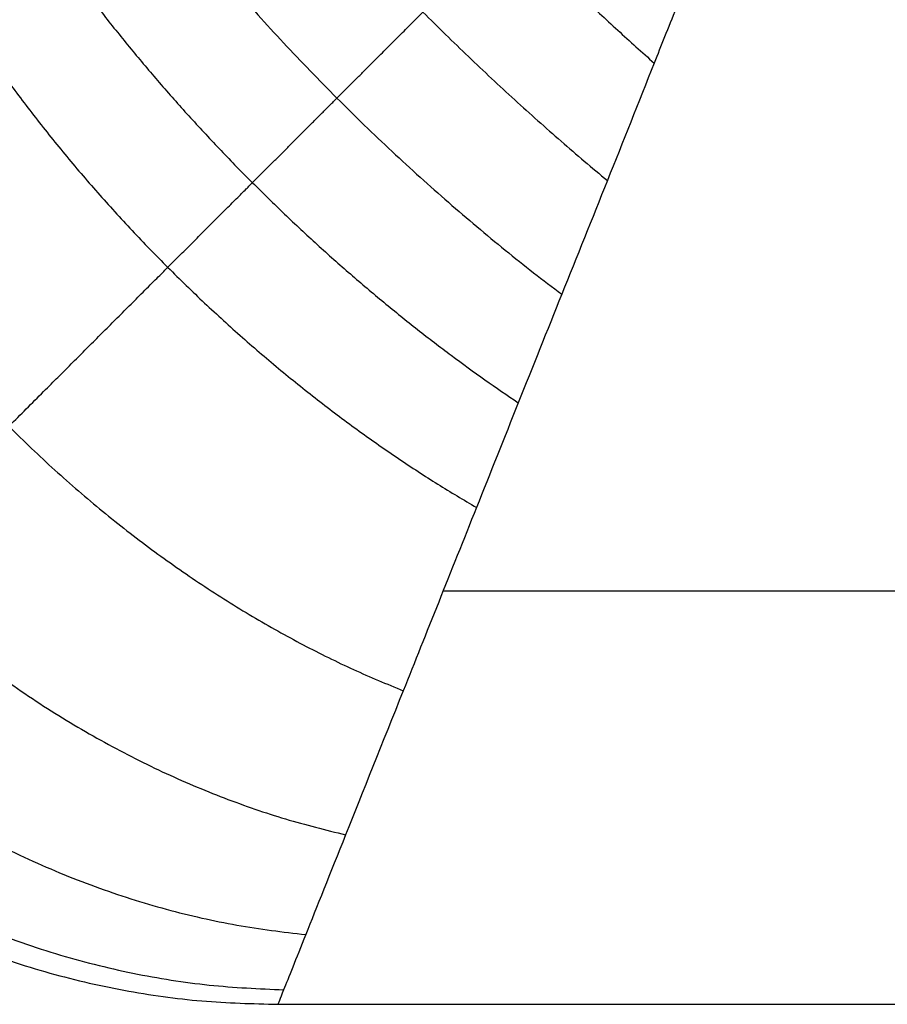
# Model space of a CAD drawing. Header units: millimetres. Extents: x 2731 to 5731, y -9408 to -7904.
# Tile 50 of 64: x 5632 to 5663, y -8826 to -8791. Entities that reach past the tile are written whole.
import ezdxf

# ---------------------------------------------------------------- set-up
doc = ezdxf.new("R2010")
doc.units = ezdxf.units.MM
doc.layers.add('COMPO3', color=7, linetype='Continuous', true_color=0x000000)

msp = doc.modelspace()

# ---------------------------------------------------------------- linework, layer by layer
at = {"layer": 'COMPO3'}
for points, knots in [([(5611.08, -8795.786, -50), (5611.079, -8795.786, -47.606), (5611.467, -8795.631, -42.263), (5613.402, -8794.857, -34.089), (5617.011, -8793.413, -25.794), (5622.172, -8791.35, -18.142), (5627.522, -8789.206, -12.716), (5632.361, -8787.278, -8.983), (5636.236, -8785.725, -6.531), (5640.225, -8784.116, -4.482), (5643.619, -8782.771, -3.11), (5646.235, -8781.727, -2.238), (5648.909, -8780.644, -1.464), (5653.33, -8778.859, -0.498), (5658.08, -8776.966, -0.006), (5661.08, -8775.786)], [0, 0, 0, 0, 2.873393, 6.409019, 10.27234, 14.489611, 19.030475, 21.417407, 23.804339, 26.240684, 28.677029, 29.734122, 30.791215, 31.848308, 32.905402, 32.905402, 32.905402, 32.905402]), ([(5661.08, -8775.786), (5659.9, -8778.786, -0.006), (5658.007, -8783.536, -0.498), (5656.221, -8787.957, -1.464), (5655.139, -8790.63, -2.238), (5654.095, -8793.246, -3.11), (5652.75, -8796.641, -4.482), (5651.14, -8800.629, -6.531), (5649.588, -8804.505, -8.983), (5647.659, -8809.344, -12.716), (5645.516, -8814.693, -18.142), (5643.452, -8819.855, -25.794), (5642.008, -8823.464, -34.089), (5641.234, -8825.399, -42.263), (5641.08, -8825.786, -47.606), (5641.08, -8825.786, -50)], [-32.905402, -32.905402, -32.905402, -32.905402, -31.848308, -30.791215, -29.734122, -28.677029, -26.240684, -23.804339, -21.417407, -19.030475, -14.489611, -10.27234, -6.409019, -2.873393, 0, 0, 0, 0])]:
    msp.add_open_spline(points, degree=3, knots=knots, dxfattribs=at)
msp.add_rational_spline([(5619.866, -8816.999, -50), (5619.866, -8817, -47.011), (5620.35, -8816.515, -40.371), (5622.669, -8814.197, -30.683), (5626.594, -8810.272, -21.749), (5631.583, -8805.283, -14.406), (5636.244, -8800.622, -9.708), (5640.165, -8796.7, -6.682), (5643.184, -8793.681, -4.774), (5646.209, -8790.657, -3.227), (5648.691, -8788.175, -2.222), (5650.584, -8786.281, -1.591), (5652.508, -8784.357, -1.07), (5655.657, -8781.209, -0.438), (5658.994, -8777.872, -0.071), (5661.08, -8775.786)], [0.853553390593, 0.853551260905, 0.856311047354, 0.869556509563, 0.891702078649, 0.918492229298, 0.940825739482, 0.957180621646, 0.968430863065, 0.978144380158, 0.984686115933, 0.988906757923, 0.991508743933, 0.993769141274, 0.995046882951, 0.995628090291], degree=3, knots=[0, 0, 0, 0, 2.873393, 6.409019, 10.27234, 14.489611, 19.030475, 21.417407, 23.804339, 26.240684, 28.677029, 29.734122, 30.791215, 31.848308, 32.905402, 32.905402, 32.905402, 32.905402], dxfattribs=at)
for points, weights in [([(5644.413, -8782.454, -2.859), (5649.117, -8787.749, -1.196), (5654.412, -8792.453, -2.859)], [1, 0.971818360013, 1]), ([(5640.253, -8784.11, -4.544), (5645.921, -8790.944, -1.949), (5652.756, -8796.613, -4.544)], [1, 0.955716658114, 1]), ([(5636.224, -8785.728, -6.616), (5642.629, -8794.237, -2.946), (5651.137, -8800.642, -6.616)], [1, 0.936182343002, 1]), ([(5632.382, -8787.268, -9.055), (5639.287, -8797.578, -4.214), (5649.598, -8804.483, -9.055)], [1, 0.913894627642, 1]), ([(5628.673, -8788.748, -11.924), (5635.811, -8801.055, -5.849), (5648.117, -8808.192, -11.924)], [1, 0.888807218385, 1]), ([(5622.184, -8791.344, -18.581), (5628.791, -8808.075, -10.403), (5645.522, -8814.681, -18.581)], [1, 0.835128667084, 1]), ([(5617.082, -8793.385, -26.246), (5621.944, -8814.921, -17.243), (5643.481, -8819.783, -26.246)], [1, 0.782853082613, 1]), ([(5613.547, -8794.799, -34.488), (5616.051, -8820.815, -26.814), (5642.066, -8823.319, -34.488)], [1, 0.740352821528, 1]), ([(5611.08, -8795.786, -50), (5611.08, -8825.786, -50), (5641.08, -8825.786, -50)], [1, 0.707106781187, 1]), ([(5611.08, -8795.786, -750), (5611.08, -8825.786, -750), (5641.08, -8825.786, -750)], [1, 0.707106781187, 1]), ([(5611.08, -8795.786, -400), (5611.08, -8825.786, -400), (5641.08, -8825.786, -400)], [1, 0.707106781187, 1]), ([(5611.591, -8795.581, -42.864), (5612.183, -8824.682, -38.752), (5641.284, -8825.274, -42.864)], [1, 0.714264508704, 1])]:
    msp.add_rational_spline(points, weights, degree=2, dxfattribs=at)
for points in [[(5646.938, -8811.141, -14.645), (5671.08, -8811.141, -14.645), (5695.221, -8811.141, -14.645)], [(5641.08, -8825.786, -750), (5671.08, -8825.786, -750), (5701.08, -8825.786, -750)], [(5641.08, -8825.786, -750), (5641.08, -8825.786, -400), (5641.08, -8825.786, -50)], [(5641.08, -8825.786, -50), (5671.08, -8825.786, -50), (5701.08, -8825.786, -50)], [(5641.08, -8825.786, -375), (5671.08, -8825.786, -375), (5701.08, -8825.786, -375)]]:
    msp.add_open_spline(points, degree=2, dxfattribs=at)

doc.saveas('drawing.dxf')
